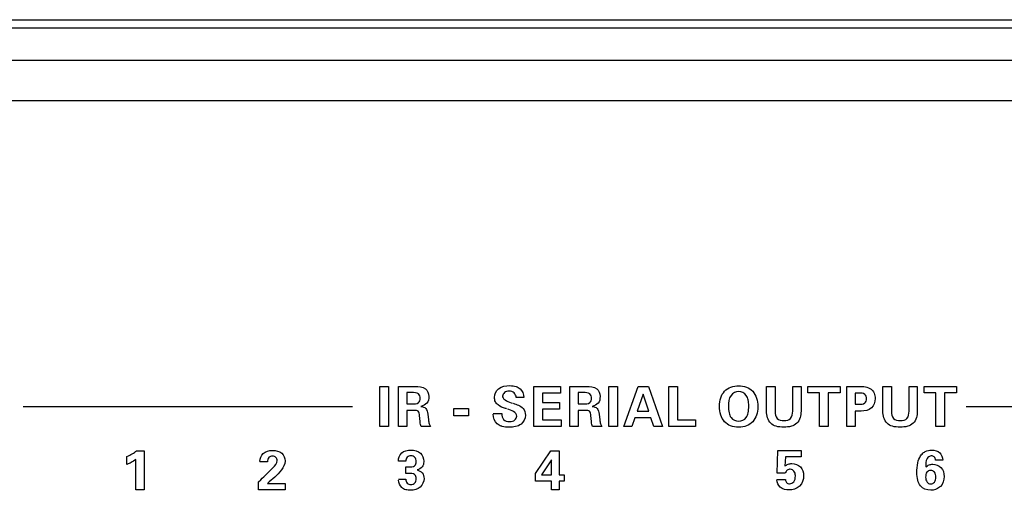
# Paper-space layout 'AV3_1' of a CAD drawing. Header units: inches. Extents: x 0 to 34, y -3.3 to 22.
# Tile 28 of 48: x 19.161 to 21.121, y 3.216 to 4.153. Entities that reach past the tile are written whole.
import ezdxf

# ---------------------------------------------------------------- set-up
doc = ezdxf.new("R2010")
doc.units = ezdxf.units.IN
doc.header["$LTSCALE"] = 1.87
doc.header["$MEASUREMENT"] = 0
doc.layers.get('0').update_dxf_attribs({"linetype": 'CONTINUOUS'})
doc.layers.add('7_ALL_FEATURES', color=7, linetype='CONTINUOUS')

psp = doc.layouts.new('AV3_1')

# ---------------------------------------------------------------- linework, layer by layer
at = {"color": 7, "linetype": 'Continuous'}
for p, q in [((7.8712, 4.1526), (25.0342, 4.1526)), ((24.9542, 4.1356), (7.9512, 4.1356))]:
    psp.add_line(p, q, dxfattribs=at)
at = {"color": 3, "linetype": 'Continuous'}
psp.add_line((24.9542, 4.0716), (7.9512, 4.0716), dxfattribs=at)
at = {"color": 2, "linetype": 'Continuous'}
for p, q in [((19.8778, 3.4227), (19.8948, 3.4227)), ((19.8778, 3.3426), (19.8778, 3.4227)), ((19.8948, 3.4227), (19.8948, 3.3426)), ((19.9147, 3.4227), (19.948, 3.4227)), ((19.9147, 3.3426), (19.9147, 3.4227)), ((19.9416, 3.4103), (19.9315, 3.4103)), ((19.9315, 3.4103), (19.9315, 3.3879)), ((20.1845, 3.4227), (20.2376, 3.4227)), ((20.1845, 3.3426), (20.1845, 3.4227)), ((20.2376, 3.4227), (20.2376, 3.4094)), ((20.2557, 3.4227), (20.2889, 3.4227)), ((20.2557, 3.3426), (20.2557, 3.4227)), ((20.2826, 3.4103), (20.2725, 3.4103)), ((20.2725, 3.4103), (20.2725, 3.3879)), ((20.3335, 3.4227), (20.3506, 3.4227)), ((20.3335, 3.3426), (20.3335, 3.4227)), ((20.3506, 3.4227), (20.3506, 3.3426)), ((20.3632, 3.3426), (20.3922, 3.4227)), ((20.3922, 3.4227), (20.4124, 3.4227)), ((20.4124, 3.4227), (20.4403, 3.3426)), ((20.4531, 3.4227), (20.4702, 3.4227)), ((20.4531, 3.3426), (20.4531, 3.4227)), ((20.4702, 3.4227), (20.4702, 3.3562)), ((20.6473, 3.4227), (20.6644, 3.4227)), ((20.6473, 3.3734), (20.6473, 3.4227)), ((20.6644, 3.4227), (20.6644, 3.3722)), ((20.6996, 3.4227), (20.716, 3.4227)), ((20.6996, 3.373), (20.6996, 3.4227)), ((20.716, 3.4227), (20.716, 3.3734)), ((20.7295, 3.4227), (20.7937, 3.4227)), ((20.7295, 3.4096), (20.7295, 3.4227)), ((20.753, 3.4096), (20.7295, 3.4096)), ((20.753, 3.3426), (20.753, 3.4096)), ((20.7937, 3.4096), (20.7702, 3.4096)), ((20.7702, 3.4096), (20.7702, 3.3426)), ((20.7937, 3.4227), (20.7937, 3.4096)), ((20.8074, 3.4227), (20.8311, 3.4227)), ((20.8074, 3.3426), (20.8074, 3.4227)), ((20.8789, 3.4227), (20.8959, 3.4227)), ((20.8789, 3.3734), (20.8789, 3.4227)), ((20.8959, 3.4227), (20.8959, 3.3722)), ((20.9311, 3.4227), (20.9475, 3.4227)), ((20.9311, 3.373), (20.9311, 3.4227)), ((20.9475, 3.4227), (20.9475, 3.3734)), ((20.961, 3.4227), (21.0253, 3.4227)), ((20.961, 3.4096), (20.961, 3.4227)), ((20.9845, 3.4096), (20.961, 3.4096)), ((20.9845, 3.3426), (20.9845, 3.4096)), ((21.0253, 3.4096), (21.0017, 3.4096)), ((21.0017, 3.4096), (21.0017, 3.3426)), ((21.0253, 3.4227), (21.0253, 3.4096)), ((20.1641, 3.4003), (20.1492, 3.4003)), ((20.2376, 3.4094), (20.2018, 3.4094)), ((20.2018, 3.4094), (20.2018, 3.3905)), ((20.2018, 3.3905), (20.2353, 3.3905)), ((20.2353, 3.3905), (20.2353, 3.3775)), ((20.402, 3.4069), (20.3898, 3.373)), ((20.413, 3.373), (20.402, 3.4069)), ((20.8317, 3.4093), (20.8236, 3.4093)), ((20.8236, 3.4093), (20.8236, 3.387)), ((19.1679, 3.3827), (19.8234, 3.3827)), ((19.9315, 3.3879), (19.9416, 3.3879)), ((19.9463, 3.3749), (19.9315, 3.3749)), ((19.9315, 3.3749), (19.9315, 3.3426)), ((20.0253, 3.3786), (20.054, 3.3786)), ((20.0253, 3.3639), (20.0253, 3.3786)), ((20.054, 3.3786), (20.054, 3.3639)), ((20.2353, 3.3775), (20.2018, 3.3775)), ((20.2018, 3.3775), (20.2018, 3.356)), ((20.2725, 3.3879), (20.2826, 3.3879)), ((20.2872, 3.3749), (20.2725, 3.3749)), ((20.2725, 3.3749), (20.2725, 3.3426)), ((20.3898, 3.373), (20.413, 3.373)), ((20.8236, 3.387), (20.8317, 3.387)), ((20.8355, 3.3735), (20.8236, 3.3735)), ((20.8236, 3.3735), (20.8236, 3.3426)), ((21.0447, 3.3827), (21.7001, 3.3827)), ((19.9578, 3.3524), (19.9567, 3.3645)), ((19.9731, 3.3676), (19.9745, 3.3561)), ((20.054, 3.3639), (20.0253, 3.3639)), ((20.1035, 3.3686), (20.1203, 3.3686)), ((20.2018, 3.356), (20.2388, 3.356)), ((20.2388, 3.356), (20.2388, 3.3426)), ((20.2988, 3.3524), (20.2977, 3.3645)), ((20.314, 3.3676), (20.3155, 3.3561)), ((20.3855, 3.3598), (20.3793, 3.3426)), ((20.4171, 3.3598), (20.3855, 3.3598)), ((20.4228, 3.3426), (20.4171, 3.3598)), ((20.4702, 3.3562), (20.5062, 3.3562)), ((20.5062, 3.3562), (20.5062, 3.3426)), ((19.8948, 3.3426), (19.8778, 3.3426)), ((19.9315, 3.3426), (19.9147, 3.3426)), ((19.9786, 3.3426), (19.9601, 3.3426)), ((20.2388, 3.3426), (20.1845, 3.3426)), ((20.2725, 3.3426), (20.2557, 3.3426)), ((20.3196, 3.3426), (20.301, 3.3426)), ((20.3506, 3.3426), (20.3335, 3.3426)), ((20.3793, 3.3426), (20.3632, 3.3426)), ((20.4403, 3.3426), (20.4228, 3.3426)), ((20.5062, 3.3426), (20.4531, 3.3426)), ((20.7702, 3.3426), (20.753, 3.3426)), ((20.8236, 3.3426), (20.8074, 3.3426)), ((21.0017, 3.3426), (20.9845, 3.3426)), ((19.3937, 3.2945), (19.4087, 3.2945)), ((19.4087, 3.2945), (19.4087, 3.217)), ((20.1877, 3.2494), (20.218, 3.2945)), ((20.218, 3.2945), (20.2348, 3.2945)), ((20.2348, 3.2945), (20.2348, 3.2466)), ((20.6684, 3.2496), (20.6702, 3.2952)), ((20.6702, 3.2952), (20.7165, 3.2952)), ((20.7165, 3.2952), (20.7165, 3.2826)), ((19.3746, 3.2674), (19.3746, 3.2829)), ((19.3922, 3.217), (19.3922, 3.2771)), ((19.9294, 3.2739), (19.9147, 3.2739)), ((20.2193, 3.2764), (20.1997, 3.2466)), ((20.2193, 3.2466), (20.2193, 3.2764)), ((20.6848, 3.2826), (20.6837, 3.2637)), ((20.7165, 3.2826), (20.6848, 3.2826)), ((20.998, 3.276), (20.9837, 3.276)), ((19.6539, 3.2722), (19.6392, 3.2722)), ((19.9295, 3.2624), (19.9355, 3.2624)), ((19.9295, 3.2495), (19.9295, 3.2624)), ((19.6362, 3.2326), (19.6407, 3.2368)), ((19.915, 3.2377), (19.9295, 3.2377)), ((19.9353, 3.2495), (19.9295, 3.2495)), ((20.1877, 3.2338), (20.1877, 3.2494)), ((20.2193, 3.2338), (20.1877, 3.2338)), ((20.1997, 3.2466), (20.2193, 3.2466)), ((20.2193, 3.217), (20.2193, 3.2338)), ((20.2348, 3.2466), (20.2445, 3.2466)), ((20.2445, 3.2338), (20.2348, 3.2338)), ((20.2348, 3.2338), (20.2348, 3.217)), ((20.2445, 3.2466), (20.2445, 3.2338)), ((20.6682, 3.2372), (20.6849, 3.2372)), ((20.6847, 3.2496), (20.6684, 3.2496)), ((19.4087, 3.217), (19.3922, 3.217)), ((19.6362, 3.2164), (19.6362, 3.2326)), ((19.6897, 3.2164), (19.6362, 3.2164)), ((19.6539, 3.2296), (19.6897, 3.2296)), ((19.6897, 3.2296), (19.6897, 3.2164)), ((20.2348, 3.217), (20.2193, 3.217))]:
    psp.add_line(p, q, dxfattribs=at)
for points, knots in [([(19.9416, 3.3879), (19.946, 3.3879), (19.9552, 3.3875), (19.9593, 3.3989), (19.9555, 3.4108), (19.9461, 3.4103), (19.9416, 3.4103)], [0, 0, 0, 0, 0.29164, 0.494282, 0.704138, 1, 1, 1, 1]), ([(19.948, 3.4227), (19.955, 3.4227), (19.9698, 3.4218), (19.9766, 3.4036), (19.9732, 3.388), (19.9639, 3.3838), (19.9595, 3.3827)], [0, 0, 0, 0, 0.324572, 0.580263, 0.791143, 1, 1, 1, 1]), ([(20.1298, 3.3782), (20.1292, 3.3784), (20.1234, 3.3803), (20.1146, 3.383), (20.107, 3.3919), (20.1046, 3.4041), (20.1133, 3.4216), (20.1325, 3.4249), (20.1451, 3.4236), (20.149, 3.4223)], [0, 0, 0, 0, 0.019195, 0.205342, 0.296872, 0.394787, 0.606159, 0.864146, 1, 1, 1, 1]), ([(20.1492, 3.4003), (20.1489, 3.4037), (20.1463, 3.4112), (20.1354, 3.4138), (20.1254, 3.4121), (20.122, 3.4051), (20.1222, 3.4023), (20.1222, 3.402)], [0, 0, 0, 0, 0.259736, 0.519054, 0.76972, 0.976769, 1, 1, 1, 1]), ([(20.149, 3.4223), (20.1519, 3.4214), (20.1601, 3.4171), (20.1641, 3.407), (20.1641, 3.4007)], [0, 0, 0, 0, 0.328763, 1, 1, 1, 1]), ([(20.2826, 3.3879), (20.287, 3.3879), (20.2961, 3.3875), (20.3003, 3.3989), (20.2965, 3.4108), (20.2871, 3.4103), (20.2826, 3.4103)], [0, 0, 0, 0, 0.29164, 0.494282, 0.704138, 1, 1, 1, 1]), ([(20.2889, 3.4227), (20.296, 3.4227), (20.3107, 3.4218), (20.3175, 3.4036), (20.3141, 3.388), (20.3049, 3.3838), (20.3005, 3.3827)], [0, 0, 0, 0, 0.324572, 0.580263, 0.791143, 1, 1, 1, 1]), ([(20.5536, 3.3831), (20.5536, 3.3889), (20.5548, 3.3997), (20.5657, 3.4183), (20.5918, 3.4276), (20.6242, 3.4162), (20.63, 3.3932), (20.63, 3.3817), (20.63, 3.3811)], [0, 0, 0, 0, 0.137025, 0.256269, 0.495093, 0.733246, 0.984408, 1, 1, 1, 1]), ([(20.612, 3.3844), (20.612, 3.3881), (20.6113, 3.3952), (20.607, 3.4075), (20.5917, 3.4154), (20.5726, 3.4051), (20.5715, 3.3906), (20.5715, 3.383)], [0, 0, 0, 0, 0.145808, 0.27502, 0.492769, 0.710154, 1, 1, 1, 1]), ([(20.8311, 3.4227), (20.8395, 3.4227), (20.8528, 3.422), (20.8626, 3.4091), (20.8644, 3.3956), (20.8588, 3.3762), (20.8427, 3.3735), (20.8355, 3.3735)], [0, 0, 0, 0, 0.289171, 0.397136, 0.524982, 0.75127, 1, 1, 1, 1]), ([(20.8317, 3.387), (20.8356, 3.387), (20.8439, 3.3873), (20.8476, 3.3982), (20.8439, 3.409), (20.8356, 3.4093), (20.8317, 3.4093)], [0, 0, 0, 0, 0.279707, 0.501037, 0.720962, 1, 1, 1, 1]), ([(19.9567, 3.3645), (19.9564, 3.3675), (19.9564, 3.3751), (19.949, 3.3749), (19.9463, 3.3749)], [0, 0, 0, 0, 0.525376, 1, 1, 1, 1]), ([(19.9595, 3.3827), (19.963, 3.3824), (19.971, 3.3799), (19.9726, 3.3715), (19.9731, 3.3676)], [0, 0, 0, 0, 0.468238, 1, 1, 1, 1]), ([(20.143, 3.3889), (20.15, 3.3865), (20.1633, 3.383), (20.1699, 3.3633), (20.1598, 3.3433), (20.1385, 3.3406), (20.1252, 3.3417), (20.1201, 3.3433), (20.1194, 3.3435)], [0, 0, 0, 0, 0.229376, 0.379865, 0.580943, 0.835145, 0.979236, 1, 1, 1, 1]), ([(20.2977, 3.3645), (20.2974, 3.3675), (20.2974, 3.3751), (20.29, 3.3749), (20.2872, 3.3749)], [0, 0, 0, 0, 0.525376, 1, 1, 1, 1]), ([(20.3005, 3.3827), (20.3039, 3.3824), (20.312, 3.3799), (20.3136, 3.3715), (20.314, 3.3676)], [0, 0, 0, 0, 0.468238, 1, 1, 1, 1]), ([(20.63, 3.3811), (20.6299, 3.3757), (20.6284, 3.3656), (20.6209, 3.3517), (20.6077, 3.3427), (20.5919, 3.3405), (20.576, 3.3427), (20.5628, 3.3517), (20.555, 3.3661), (20.5536, 3.3771), (20.5536, 3.3831)], [0, 0, 0, 0, 0.124884, 0.246218, 0.362787, 0.491796, 0.621107, 0.737967, 0.858666, 1, 1, 1, 1]), ([(20.5715, 3.383), (20.5716, 3.3785), (20.572, 3.371), (20.5766, 3.358), (20.5918, 3.3502), (20.6071, 3.358), (20.6115, 3.371), (20.6121, 3.3791), (20.6121, 3.3839), (20.612, 3.3844)], [0, 0, 0, 0, 0.158905, 0.283231, 0.491229, 0.699661, 0.823809, 0.982632, 1, 1, 1, 1]), ([(20.716, 3.3734), (20.716, 3.3649), (20.7126, 3.3505), (20.696, 3.3422), (20.6817, 3.341), (20.6673, 3.3422), (20.6507, 3.3504), (20.6473, 3.3649), (20.6473, 3.3734)], [0, 0, 0, 0, 0.240288, 0.355645, 0.499426, 0.644198, 0.759117, 1, 1, 1, 1]), ([(20.6644, 3.3722), (20.6644, 3.3675), (20.6669, 3.3568), (20.6821, 3.3534), (20.6976, 3.357), (20.6996, 3.3681), (20.6996, 3.373)], [0, 0, 0, 0, 0.247573, 0.497019, 0.742443, 1, 1, 1, 1]), ([(20.9475, 3.3734), (20.9475, 3.3649), (20.9441, 3.3505), (20.9275, 3.3422), (20.9132, 3.341), (20.8988, 3.3422), (20.8822, 3.3504), (20.8789, 3.3649), (20.8789, 3.3734)], [0, 0, 0, 0, 0.240288, 0.355645, 0.499426, 0.644198, 0.759117, 1, 1, 1, 1]), ([(20.8959, 3.3722), (20.8959, 3.3675), (20.8984, 3.3568), (20.9137, 3.3534), (20.9292, 3.357), (20.9311, 3.3681), (20.9311, 3.373)], [0, 0, 0, 0, 0.247573, 0.497019, 0.742443, 1, 1, 1, 1]), ([(19.9601, 3.3426), (19.9594, 3.3439), (19.9584, 3.3471), (19.958, 3.3504), (19.9578, 3.3524)], [0, 0, 0, 0, 0.406695, 1, 1, 1, 1]), ([(19.9745, 3.3561), (19.9749, 3.3534), (19.9756, 3.3487), (19.9775, 3.3442), (19.9786, 3.3426)], [0, 0, 0, 0, 0.581526, 1, 1, 1, 1]), ([(20.1194, 3.3435), (20.1165, 3.3445), (20.1072, 3.3491), (20.1035, 3.3605), (20.1035, 3.3676)], [0, 0, 0, 0, 0.298943, 1, 1, 1, 1]), ([(20.1203, 3.3686), (20.1203, 3.3644), (20.1224, 3.3548), (20.1356, 3.3518), (20.1467, 3.3539), (20.1504, 3.3609), (20.1504, 3.3636)], [0, 0, 0, 0, 0.281844, 0.561685, 0.802673, 1, 1, 1, 1]), ([(20.301, 3.3426), (20.3004, 3.3439), (20.2993, 3.3471), (20.299, 3.3504), (20.2988, 3.3524)], [0, 0, 0, 0, 0.406695, 1, 1, 1, 1]), ([(20.3155, 3.3561), (20.3158, 3.3534), (20.3166, 3.3487), (20.3184, 3.3442), (20.3196, 3.3426)], [0, 0, 0, 0, 0.581526, 1, 1, 1, 1]), ([(19.3746, 3.2829), (19.3782, 3.2845), (19.3849, 3.2878), (19.391, 3.2921), (19.3937, 3.2945)], [0, 0, 0, 0, 0.521717, 1, 1, 1, 1]), ([(19.6392, 3.2731), (19.6392, 3.2789), (19.6444, 3.2922), (19.6641, 3.2966), (19.6835, 3.2925), (19.6893, 3.2797), (19.6893, 3.2738), (19.6893, 3.2735)], [0, 0, 0, 0, 0.237824, 0.500463, 0.761487, 0.9858, 1, 1, 1, 1]), ([(19.9147, 3.2739), (19.9147, 3.2797), (19.9197, 3.2932), (19.94, 3.2973), (19.9599, 3.2926), (19.9653, 3.2793), (19.9652, 3.2729), (19.9652, 3.2726)], [0, 0, 0, 0, 0.233725, 0.493367, 0.753571, 0.989777, 1, 1, 1, 1]), ([(20.9601, 3.2909), (20.9611, 3.2916), (20.9659, 3.2947), (20.9772, 3.2968), (20.9937, 3.2931), (20.9979, 3.2812), (20.998, 3.276)], [0, 0, 0, 0, 0.075999, 0.340651, 0.682653, 1, 1, 1, 1]), ([(19.3922, 3.2771), (19.3891, 3.2749), (19.3835, 3.2712), (19.3774, 3.2684), (19.3746, 3.2674)], [0, 0, 0, 0, 0.56242, 1, 1, 1, 1]), ([(19.6407, 3.2368), (19.6492, 3.2443), (19.6598, 3.2557), (19.6755, 3.2712), (19.6717, 3.2822), (19.6642, 3.2848), (19.659, 3.2831), (19.6572, 3.2814)], [0, 0, 0, 0, 0.469834, 0.700407, 0.797736, 0.895065, 1, 1, 1, 1]), ([(19.6572, 3.2814), (19.657, 3.2813), (19.6547, 3.279), (19.654, 3.2753), (19.6539, 3.2722)], [0, 0, 0, 0, 0.059191, 1, 1, 1, 1]), ([(19.6893, 3.2735), (19.6891, 3.2673), (19.679, 3.2492), (19.6639, 3.2377), (19.6539, 3.2296)], [0, 0, 0, 0, 0.32616, 1, 1, 1, 1]), ([(19.9397, 3.2844), (19.9369, 3.2844), (19.9313, 3.2825), (19.9295, 3.2766), (19.9294, 3.2739)], [0, 0, 0, 0, 0.492209, 1, 1, 1, 1]), ([(19.9355, 3.2624), (19.9395, 3.2624), (19.9478, 3.2623), (19.9513, 3.2731), (19.9486, 3.2822), (19.9426, 3.2844), (19.9397, 3.2844)], [0, 0, 0, 0, 0.310743, 0.544619, 0.778959, 1, 1, 1, 1]), ([(19.9652, 3.2726), (19.9651, 3.2689), (19.9631, 3.2612), (19.9557, 3.2574), (19.952, 3.2563)], [0, 0, 0, 0, 0.478471, 1, 1, 1, 1]), ([(20.9917, 3.2217), (20.987, 3.2178), (20.9727, 3.2133), (20.9539, 3.2206), (20.9474, 3.2367), (20.9462, 3.2524), (20.9475, 3.2691), (20.9522, 3.2831), (20.9578, 3.2891), (20.9601, 3.2909)], [0, 0, 0, 0, 0.164359, 0.364939, 0.474013, 0.6124, 0.786747, 0.92158, 1, 1, 1, 1]), ([(20.9837, 3.276), (20.9835, 3.2782), (20.9819, 3.2826), (20.9739, 3.2857), (20.9637, 3.2777), (20.9643, 3.2682), (20.9643, 3.2627)], [0, 0, 0, 0, 0.17065, 0.327792, 0.580276, 1, 1, 1, 1]), ([(19.952, 3.2563), (19.9559, 3.2554), (19.9636, 3.2513), (19.9675, 3.2367), (19.9596, 3.2194), (19.9429, 3.215), (19.9324, 3.2161), (19.9294, 3.2169)], [0, 0, 0, 0, 0.166791, 0.33125, 0.586555, 0.872342, 1, 1, 1, 1]), ([(20.6837, 3.2637), (20.6857, 3.2655), (20.6902, 3.2683), (20.7014, 3.27), (20.7171, 3.2641), (20.7237, 3.2436), (20.7183, 3.229), (20.7127, 3.2237), (20.7125, 3.2235)], [0, 0, 0, 0, 0.102549, 0.204873, 0.445292, 0.693376, 0.985186, 1, 1, 1, 1]), ([(20.7048, 3.2451), (20.7047, 3.2484), (20.7034, 3.2543), (20.6953, 3.2587), (20.6879, 3.256), (20.6855, 3.2519), (20.6847, 3.2496)], [0, 0, 0, 0, 0.297271, 0.563267, 0.771056, 1, 1, 1, 1]), ([(20.9842, 3.242), (20.9842, 3.2455), (20.9831, 3.252), (20.9741, 3.2567), (20.965, 3.252), (20.964, 3.2455), (20.964, 3.242)], [0, 0, 0, 0, 0.276243, 0.499909, 0.723776, 1, 1, 1, 1]), ([(20.9643, 3.262), (20.9663, 3.2638), (20.9706, 3.2667), (20.9815, 3.2689), (20.9972, 3.2628), (21.003, 3.2424), (20.9981, 3.2275), (20.9923, 3.2222), (20.9917, 3.2217)], [0, 0, 0, 0, 0.106177, 0.200744, 0.436937, 0.686521, 0.967607, 1, 1, 1, 1]), ([(19.9294, 3.2169), (19.9264, 3.2178), (19.9188, 3.2216), (19.915, 3.2307), (19.915, 3.2361)], [0, 0, 0, 0, 0.361069, 1, 1, 1, 1]), ([(19.9295, 3.2377), (19.9296, 3.235), (19.9313, 3.2292), (19.9398, 3.2262), (19.9486, 3.2295), (19.9504, 3.2356), (19.9503, 3.2388)], [0, 0, 0, 0, 0.244518, 0.478168, 0.73261, 1, 1, 1, 1]), ([(19.9503, 3.2388), (19.9502, 3.2419), (19.9478, 3.2495), (19.9393, 3.2495), (19.9353, 3.2495)], [0, 0, 0, 0, 0.425738, 1, 1, 1, 1]), ([(20.7125, 3.2235), (20.7072, 3.2188), (20.6934, 3.2145), (20.6736, 3.2191), (20.6682, 3.2315), (20.6682, 3.2369)], [0, 0, 0, 0, 0.378739, 0.708526, 1, 1, 1, 1]), ([(20.6849, 3.2372), (20.685, 3.235), (20.6865, 3.2302), (20.6944, 3.2278), (20.7036, 3.2326), (20.7049, 3.2403), (20.7048, 3.2448), (20.7048, 3.2451)], [0, 0, 0, 0, 0.187286, 0.373535, 0.639893, 0.970681, 1, 1, 1, 1]), ([(20.964, 3.242), (20.9641, 3.2384), (20.9651, 3.232), (20.974, 3.227), (20.9831, 3.2318), (20.9842, 3.2384), (20.9842, 3.242)], [0, 0, 0, 0, 0.276161, 0.495092, 0.721512, 1, 1, 1, 1])]:
    psp.add_open_spline(points, degree=3, knots=knots, dxfattribs=at)
for points in [[(20.1222, 3.402), (20.1231, 3.3951), (20.1346, 3.3916), (20.1419, 3.3892)], [(20.1504, 3.3636), (20.1505, 3.3709), (20.139, 3.3751), (20.1316, 3.3776)]]:
    psp.add_open_spline(points, degree=3, dxfattribs=at)
at = {"layer": '7_ALL_FEATURES', "color": 9, "linetype": 'Continuous'}
psp.add_line((8.0327, 3.9916), (24.8727, 3.9916), dxfattribs=at)

doc.saveas('drawing.dxf')
